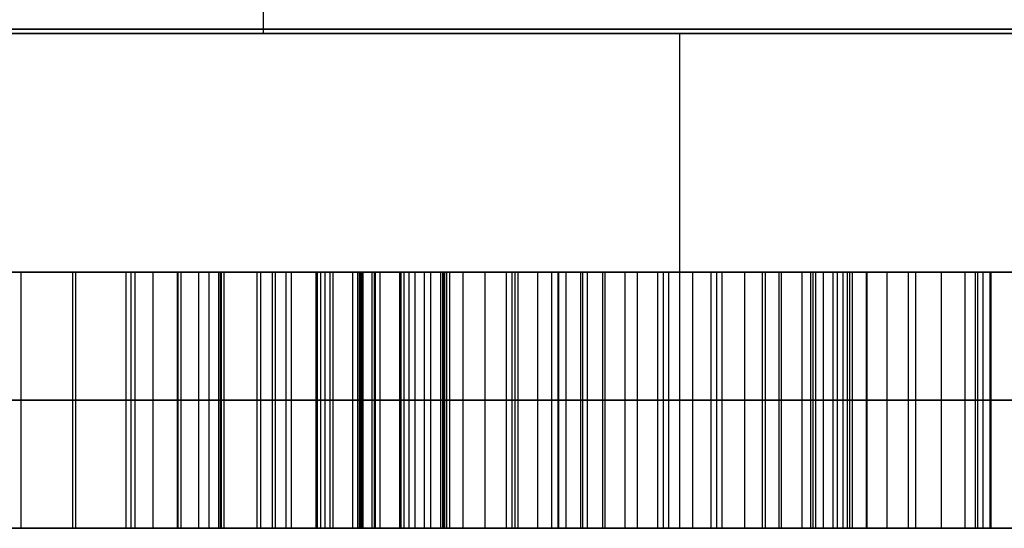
# Model space of a CAD drawing. Header units: centimetres. Extents: x -10 to 8.9, y -29.1 to -8.
# Tile 237 of 256: x 6.4238 to 6.616, y -12.435 to -12.3358. Entities that reach past the tile are written whole.
import ezdxf

# ---------------------------------------------------------------- set-up
doc = ezdxf.new("R2010")
doc.units = ezdxf.units.CM
doc.layers.add('Default', color=7, linetype='Continuous', true_color=0x000000)

msp = doc.modelspace()

# ---------------------------------------------------------------- linework, layer by layer
at = {"layer": 'Default'}
for p, q in [((6.47136, -12.33849, 3.30337), (6.47136, -12.28326, 3.3053)), ((6.47136, -12.33849, 3.59663), (6.47136, -12.28326, 3.5947)), ((6.41652, -12.385, 2.37719), (6.46053, -12.385, 2.37719)), ((6.43413, -12.435, 2.67188), (6.43413, -12.385, 2.67188)), ((6.43474, -12.435, 2.70181), (6.43474, -12.385, 2.70181)), ((6.44985, -12.435, 2.68252), (6.44985, -12.385, 2.68252)), ((6.45457, -12.435, 2.70906), (6.45457, -12.385, 2.70906)), ((6.45472, -12.435, 2.38421), (6.45472, -12.385, 2.38421)), ((6.45876, -12.385, 4.41564), (6.45984, -12.385, 4.41564)), ((6.46078, -12.435, 4.43868), (6.46078, -12.385, 4.43868)), ((6.46264, -12.435, 2.68546), (6.46264, -12.385, 2.68546)), ((6.47311, -12.435, 2.7106), (6.47311, -12.385, 2.7106)), ((6.47371, -12.435, 4.42951), (6.47371, -12.385, 4.42951)), ((6.47582, -12.435, 2.68468), (6.47582, -12.385, 2.68468)), ((6.48037, -12.385, 2.59013), (6.50948, -12.385, 2.59013)), ((6.48193, -12.435, 4.50403), (6.48193, -12.385, 4.50403)), ((6.48344, -12.435, 2.59383), (6.48344, -12.385, 2.59383)), ((6.48498, -12.435, 2.57902), (6.48498, -12.385, 2.57902)), ((6.48869, -12.385, 2.7071), (6.48869, -12.385, 2.6774)), ((6.48869, -12.385, 2.60017), (6.48869, -12.385, 2.57595)), ((6.48869, -12.385, 2.48345), (6.48869, -12.385, 2.476)), ((6.48977, -12.435, 2.67651), (6.48977, -12.385, 2.67651)), ((6.49038, -12.435, 2.70644), (6.49038, -12.385, 2.70644)), ((6.49087, -12.435, 4.46877), (6.49087, -12.385, 4.46877)), ((6.4926, -12.435, 2.48817), (6.4926, -12.385, 2.48817)), ((6.49415, -12.435, 2.47336), (6.49415, -12.385, 2.47336)), ((6.498, -12.435, 2.61558), (6.498, -12.385, 2.61558)), ((6.49885, -12.435, 2.81693), (6.49885, -12.385, 2.81693)), ((6.49982, -12.435, 2.58026), (6.49982, -12.385, 2.58026)), ((6.50283, -12.435, 2.65893), (6.50283, -12.385, 2.65893)), ((6.50638, -12.435, 2.69656), (6.50638, -12.385, 2.69656)), ((6.50681, -12.435, 2.63872), (6.50681, -12.385, 2.63872)), ((6.51038, -12.435, 2.49711), (6.51038, -12.385, 2.49711)), ((6.51884, -12.435, 2.46981), (6.51884, -12.385, 2.46981)), ((6.52053, -12.435, 2.59692), (6.52053, -12.385, 2.59692)), ((6.52111, -12.435, 2.68098), (6.52111, -12.385, 2.68098)), ((6.52892, -12.435, 2.49866), (6.52892, -12.385, 2.49866)), ((6.52907, -12.435, 2.64057), (6.52907, -12.385, 2.64057)), ((6.53046, -12.435, 2.66309), (6.53046, -12.385, 2.66309)), ((6.53765, -12.435, 2.63008), (6.53765, -12.385, 2.63008)), ((6.54201, -12.435, 2.60617), (6.54201, -12.385, 2.60617)), ((6.54442, -12.435, 2.47567), (6.54442, -12.385, 2.47567)), ((6.54836, -12.435, 2.50961), (6.54836, -12.385, 2.50961)), ((6.5599, -12.435, 2.63193), (6.5599, -12.385, 2.63193)), ((6.56095, -12.435, 2.60401), (6.56095, -12.385, 2.60401)), ((6.56536, -12.435, 2.52596), (6.56536, -12.385, 2.52596)), ((6.56884, -12.435, 2.49264), (6.56884, -12.385, 2.49264)), ((6.57656, -12.435, 2.59784), (6.57656, -12.385, 2.59784)), ((6.57826, -12.435, 2.5457), (6.57826, -12.385, 2.5457)), ((6.57872, -12.435, 2.74893), (6.57872, -12.385, 2.74893)), ((6.57922, -12.435, 2.62607), (6.57922, -12.385, 2.62607)), ((6.58098, -12.385, 2.74752), (6.6402, -12.385, 2.74752)), ((6.582, -12.385, 2.59013), (6.61104, -12.385, 2.59013)), ((6.58348, -12.435, 2.58535), (6.58348, -12.385, 2.58535)), ((6.58541, -12.435, 2.56684), (6.58541, -12.385, 2.56684)), ((6.58584, -12.435, 2.50899), (6.58584, -12.385, 2.50899)), ((6.59317, -12.435, 2.6179), (6.59317, -12.385, 2.6179)), ((6.59874, -12.435, 2.52874), (6.59874, -12.385, 2.52874)), ((6.6038, -12.435, 2.60571), (6.6038, -12.385, 2.60571)), ((6.60504, -12.385, 2.76937), (6.60504, -12.385, 2.73258)), ((6.61087, -12.435, 2.55589), (6.61087, -12.385, 2.55589)), ((6.61188, -12.435, 2.58211), (6.61188, -12.385, 2.58211)), ((6.61328, -12.435, 2.76425), (6.61328, -12.385, 2.76425)), ((6.22349, -12.41, 2.50003), (6.44623, -12.41, 2.39445)), ((6.29411, -12.41, 4.3383), (6.47089, -12.41, 4.51508)), ((6.46289, -12.41, 4.46289), (6.31621, -12.41, 4.31621)), ((6.4632, -12.41, 2.37397), (6.31881, -12.41, 2.25435)), ((6.40661, -12.41, 2.68453), (6.424, -12.41, 2.69718)), ((6.44448, -12.41, 2.68021), (6.42377, -12.41, 2.66355)), ((6.424, -12.41, 2.69718), (6.44549, -12.41, 2.70643)), ((6.45522, -12.41, 2.68484), (6.44448, -12.41, 2.68021)), ((6.44549, -12.41, 2.70643), (6.46365, -12.41, 2.71168)), ((6.44623, -12.41, 2.39445), (6.4632, -12.41, 2.37397)), ((6.47006, -12.41, 2.68607), (6.45522, -12.41, 2.68484)), ((6.45866, -12.41, 4.41447), (6.46289, -12.41, 4.46289)), ((6.48875, -12.41, 4.44456), (6.45866, -12.41, 4.41447)), ((6.46365, -12.41, 2.71168), (6.48258, -12.41, 2.70952)), ((6.48158, -12.41, 2.6833), (6.47006, -12.41, 2.68607)), ((6.47089, -12.41, 4.51508), (6.49298, -12.41, 4.49298)), ((6.47679, -12.41, 2.58581), (6.49008, -12.41, 2.60185)), ((6.49318, -12.41, 2.57223), (6.47679, -12.41, 2.58581)), ((6.49796, -12.41, 2.66972), (6.48158, -12.41, 2.6833)), ((6.48258, -12.41, 2.70952), (6.49819, -12.41, 2.70335)), ((6.4843, -12.41, 2.47814), (6.50091, -12.41, 2.49819)), ((6.504, -12.41, 2.46858), (6.4843, -12.41, 2.47814)), ((6.49298, -12.41, 4.49298), (6.48875, -12.41, 4.44456)), ((6.49008, -12.41, 2.60185), (6.50592, -12.41, 2.62931)), ((6.49061, -12.41, 2.80366), (6.5071, -12.41, 2.8302)), ((6.66683, -12.41, 2.6942), (6.49061, -12.41, 2.80366)), ((6.50647, -12.41, 2.58828), (6.49318, -12.41, 2.57223)), ((6.5077, -12.41, 2.64813), (6.49796, -12.41, 2.66972)), ((6.49819, -12.41, 2.70335), (6.51457, -12.41, 2.68978)), ((6.50091, -12.41, 2.49819), (6.51984, -12.41, 2.49603)), ((6.53368, -12.41, 2.47104), (6.504, -12.41, 2.46858)), ((6.50592, -12.41, 2.62931), (6.5077, -12.41, 2.64813)), ((6.5346, -12.41, 2.60555), (6.50647, -12.41, 2.58828)), ((6.5071, -12.41, 2.8302), (6.71946, -12.41, 2.69829)), ((6.51457, -12.41, 2.68978), (6.52764, -12.41, 2.67219)), ((6.51984, -12.41, 2.49603), (6.538, -12.41, 2.50128)), ((6.52486, -12.41, 2.62715), (6.55044, -12.41, 2.63301)), ((6.53328, -12.41, 2.65399), (6.52486, -12.41, 2.62715)), ((6.52764, -12.41, 2.67219), (6.53328, -12.41, 2.65399)), ((6.55516, -12.41, 2.4803), (6.53368, -12.41, 2.47104)), ((6.54943, -12.41, 2.60679), (6.5346, -12.41, 2.60555)), ((6.538, -12.41, 2.50128), (6.55871, -12.41, 2.51794)), ((6.57246, -12.41, 2.60124), (6.54943, -12.41, 2.60679)), ((6.55044, -12.41, 2.63301), (6.56937, -12.41, 2.63085)), ((6.58252, -12.41, 2.50498), (6.55516, -12.41, 2.4803)), ((6.55871, -12.41, 2.51794), (6.572, -12.41, 2.53398)), ((6.56937, -12.41, 2.63085), (6.58908, -12.41, 2.62129)), ((6.572, -12.41, 2.53398), (6.58452, -12.41, 2.55743)), ((6.58066, -12.41, 2.59445), (6.57246, -12.41, 2.60124)), ((6.5863, -12.41, 2.57625), (6.58066, -12.41, 2.59445)), ((6.58916, -12.41, 2.513), (6.58252, -12.41, 2.50498)), ((6.58452, -12.41, 2.55743), (6.5863, -12.41, 2.57625)), ((6.58908, -12.41, 2.62129), (6.59727, -12.41, 2.6145)), ((6.60832, -12.41, 2.54447), (6.58916, -12.41, 2.513)), ((6.59727, -12.41, 2.6145), (6.61033, -12.41, 2.59692)), ((6.61342, -12.41, 2.5673), (6.60832, -12.41, 2.54447)), ((6.61033, -12.41, 2.59692), (6.61342, -12.41, 2.5673)), ((6.89973, -12.435, 2.45673), (6.31485, -12.435, 2.45673)), ((6.44327, -12.435, 3.20343), (6.44327, -12.435, 2.70548)), ((6.44327, -12.435, 2.67924), (6.44327, -12.435, 2.39586)), ((6.44327, -12.435, 2.35746), (6.44327, -12.435, 2.00027)), ((6.46118, -12.435, 4.44327), (6.44327, -12.435, 4.44327)), ((6.44327, -12.435, 4.89973), (6.44327, -12.435, 4.48747)), ((6.44327, -12.435, 4.44327), (6.44327, -12.435, 3.69657)), ((6.89973, -12.435, 4.44327), (6.48747, -12.435, 4.44327))]:
    msp.add_line(p, q, dxfattribs=at)
at = {"layer": 'Default', "extrusion": (0, 1, 0)}
for start, end in [(98.06559, 171.93441), (188.06559, 261.93441)]:
    msp.add_arc((-5.45, 3.45, -12.33762), 1.85732, start, end, dxfattribs=at)
at = {"layer": 'Default', "extrusion": (-1, 0, 0)}
msp.add_arc((12.335, 3.20343, -6.55268), 0.1, 0, 88, dxfattribs=at)
at = {"layer": 'Default', "extrusion": (1, 0, 0)}
msp.add_arc((-12.335, 3.69657, 6.55268), 0.1, 180, 268, dxfattribs=at)
at = {"layer": 'Default', "extrusion": (0, -1, 0)}
for start, end in [(8.06559, 81.93441), (278.06559, 351.93441), (8.06559, 81.93441), (278.06559, 351.93441)]:
    msp.add_arc((5.45, 3.45, 12.435), 1.75736, start, end, dxfattribs=at)
at = {"layer": 'Default'}
for points in [[(6.64752, -12.33849, 3.30337), (6.47208, -12.33849, 3.30337), (6.29665, -12.33849, 3.30337)], [(6.29665, -12.33849, 3.59663), (6.47208, -12.33849, 3.59663), (6.64752, -12.33849, 3.59663)], [(6.44623, -12.385, 2.39445), (6.33486, -12.385, 2.44724), (6.22349, -12.385, 2.50003)], [(6.47089, -12.385, 4.51508), (6.3825, -12.385, 4.42669), (6.29411, -12.385, 4.3383)], [(6.31621, -12.385, 4.31621), (6.38955, -12.385, 4.38955), (6.46289, -12.385, 4.46289)], [(6.31881, -12.385, 2.25435), (6.39101, -12.385, 2.31416), (6.4632, -12.385, 2.37397)], [(6.424, -12.385, 2.69718), (6.41531, -12.385, 2.69085), (6.40661, -12.385, 2.68453)], [(6.42377, -12.385, 2.66355), (6.43413, -12.385, 2.67188), (6.44448, -12.385, 2.68021)], [(6.424, -12.385, 2.69718), (6.424, -12.41, 2.69718), (6.424, -12.435, 2.69718)], [(6.44549, -12.385, 2.70643), (6.43474, -12.385, 2.70181), (6.424, -12.385, 2.69718)], [(6.44448, -12.385, 2.68021), (6.44448, -12.41, 2.68021), (6.44448, -12.435, 2.68021)], [(6.45522, -12.385, 2.68484), (6.44985, -12.385, 2.68252), (6.44448, -12.385, 2.68021)], [(6.44549, -12.385, 2.70643), (6.44549, -12.41, 2.70643), (6.44549, -12.435, 2.70643)], [(6.46365, -12.385, 2.71168), (6.45457, -12.385, 2.70906), (6.44549, -12.385, 2.70643)], [(6.44623, -12.385, 2.39445), (6.44623, -12.41, 2.39445), (6.44623, -12.435, 2.39445)], [(6.4632, -12.385, 2.37397), (6.45472, -12.385, 2.38421), (6.44623, -12.385, 2.39445)], [(6.45522, -12.385, 2.68484), (6.45522, -12.41, 2.68484), (6.45522, -12.435, 2.68484)], [(6.47006, -12.385, 2.68607), (6.46264, -12.385, 2.68546), (6.45522, -12.385, 2.68484)], [(6.45866, -12.385, 4.41447), (6.45866, -12.41, 4.41447), (6.45866, -12.435, 4.41447)], [(6.46289, -12.385, 4.46289), (6.46078, -12.385, 4.43868), (6.45866, -12.385, 4.41447)], [(6.45866, -12.385, 4.41447), (6.47371, -12.385, 4.42951), (6.48875, -12.385, 4.44456)], [(6.46289, -12.385, 4.46289), (6.46289, -12.41, 4.46289), (6.46289, -12.435, 4.46289)], [(6.4632, -12.435, 2.37397), (6.4632, -12.41, 2.37397), (6.4632, -12.385, 2.37397)], [(6.46365, -12.385, 2.71168), (6.46365, -12.41, 2.71168), (6.46365, -12.435, 2.71168)], [(6.48258, -12.385, 2.70952), (6.47311, -12.385, 2.7106), (6.46365, -12.385, 2.71168)], [(6.47006, -12.385, 2.68607), (6.47006, -12.41, 2.68607), (6.47006, -12.435, 2.68607)], [(6.48158, -12.385, 2.6833), (6.47582, -12.385, 2.68468), (6.47006, -12.385, 2.68607)], [(6.47089, -12.435, 4.51508), (6.47089, -12.41, 4.51508), (6.47089, -12.385, 4.51508)], [(6.49298, -12.385, 4.49298), (6.48193, -12.385, 4.50403), (6.47089, -12.385, 4.51508)], [(6.47679, -12.385, 2.58581), (6.47679, -12.41, 2.58581), (6.47679, -12.435, 2.58581)], [(6.47679, -12.385, 2.58581), (6.48344, -12.385, 2.59383), (6.49008, -12.385, 2.60185)], [(6.49318, -12.385, 2.57223), (6.48498, -12.385, 2.57902), (6.47679, -12.385, 2.58581)], [(6.48158, -12.385, 2.6833), (6.48158, -12.41, 2.6833), (6.48158, -12.435, 2.6833)], [(6.49796, -12.385, 2.66972), (6.48977, -12.385, 2.67651), (6.48158, -12.385, 2.6833)], [(6.48258, -12.435, 2.70952), (6.48258, -12.41, 2.70952), (6.48258, -12.385, 2.70952)], [(6.48258, -12.385, 2.70952), (6.49038, -12.385, 2.70644), (6.49819, -12.385, 2.70335)], [(6.4843, -12.385, 2.47814), (6.4843, -12.41, 2.47814), (6.4843, -12.435, 2.47814)], [(6.4843, -12.385, 2.47814), (6.4926, -12.385, 2.48817), (6.50091, -12.385, 2.49819)], [(6.504, -12.385, 2.46858), (6.49415, -12.385, 2.47336), (6.4843, -12.385, 2.47814)], [(6.48875, -12.385, 4.44456), (6.48875, -12.41, 4.44456), (6.48875, -12.435, 4.44456)], [(6.48875, -12.385, 4.44456), (6.49087, -12.385, 4.46877), (6.49298, -12.385, 4.49298)], [(6.49008, -12.385, 2.60185), (6.49008, -12.41, 2.60185), (6.49008, -12.435, 2.60185)], [(6.49008, -12.385, 2.60185), (6.498, -12.385, 2.61558), (6.50592, -12.385, 2.62931)], [(6.49061, -12.385, 2.80366), (6.49061, -12.41, 2.80366), (6.49061, -12.435, 2.80366)], [(6.5071, -12.385, 2.8302), (6.49885, -12.385, 2.81693), (6.49061, -12.385, 2.80366)], [(6.49061, -12.385, 2.80366), (6.57872, -12.385, 2.74893), (6.66683, -12.385, 2.6942)], [(6.49298, -12.385, 4.49298), (6.49298, -12.41, 4.49298), (6.49298, -12.435, 4.49298)], [(6.49318, -12.385, 2.57223), (6.49318, -12.41, 2.57223), (6.49318, -12.435, 2.57223)], [(6.50647, -12.385, 2.58828), (6.49982, -12.385, 2.58026), (6.49318, -12.385, 2.57223)], [(6.49796, -12.385, 2.66972), (6.49796, -12.41, 2.66972), (6.49796, -12.435, 2.66972)], [(6.5077, -12.385, 2.64813), (6.50283, -12.385, 2.65893), (6.49796, -12.385, 2.66972)], [(6.49819, -12.385, 2.70335), (6.49819, -12.41, 2.70335), (6.49819, -12.435, 2.70335)], [(6.49819, -12.385, 2.70335), (6.50638, -12.385, 2.69656), (6.51457, -12.385, 2.68978)], [(6.50091, -12.385, 2.49819), (6.50091, -12.41, 2.49819), (6.50091, -12.435, 2.49819)], [(6.50091, -12.385, 2.49819), (6.51038, -12.385, 2.49711), (6.51984, -12.385, 2.49603)], [(6.504, -12.385, 2.46858), (6.504, -12.41, 2.46858), (6.504, -12.435, 2.46858)], [(6.53368, -12.385, 2.47104), (6.51884, -12.385, 2.46981), (6.504, -12.385, 2.46858)], [(6.50592, -12.385, 2.62931), (6.50592, -12.41, 2.62931), (6.50592, -12.435, 2.62931)], [(6.50592, -12.385, 2.62931), (6.50681, -12.385, 2.63872), (6.5077, -12.385, 2.64813)], [(6.50647, -12.385, 2.58828), (6.50647, -12.41, 2.58828), (6.50647, -12.435, 2.58828)], [(6.5346, -12.385, 2.60555), (6.52053, -12.385, 2.59692), (6.50647, -12.385, 2.58828)], [(6.5071, -12.385, 2.8302), (6.5071, -12.41, 2.8302), (6.5071, -12.435, 2.8302)], [(6.71946, -12.385, 2.69829), (6.61328, -12.385, 2.76425), (6.5071, -12.385, 2.8302)], [(6.5077, -12.385, 2.64813), (6.5077, -12.41, 2.64813), (6.5077, -12.435, 2.64813)], [(6.51457, -12.385, 2.68978), (6.51457, -12.41, 2.68978), (6.51457, -12.435, 2.68978)], [(6.51457, -12.385, 2.68978), (6.52111, -12.385, 2.68098), (6.52764, -12.385, 2.67219)], [(6.51984, -12.385, 2.49603), (6.51984, -12.41, 2.49603), (6.51984, -12.435, 2.49603)], [(6.51984, -12.385, 2.49603), (6.52892, -12.385, 2.49866), (6.538, -12.385, 2.50128)], [(6.52486, -12.385, 2.62715), (6.52486, -12.41, 2.62715), (6.52486, -12.435, 2.62715)], [(6.52486, -12.385, 2.62715), (6.53765, -12.385, 2.63008), (6.55044, -12.385, 2.63301)], [(6.53328, -12.385, 2.65399), (6.52907, -12.385, 2.64057), (6.52486, -12.385, 2.62715)], [(6.52764, -12.385, 2.67219), (6.52764, -12.41, 2.67219), (6.52764, -12.435, 2.67219)], [(6.52764, -12.385, 2.67219), (6.53046, -12.385, 2.66309), (6.53328, -12.385, 2.65399)], [(6.53328, -12.385, 2.65399), (6.53328, -12.41, 2.65399), (6.53328, -12.435, 2.65399)], [(6.53368, -12.385, 2.47104), (6.53368, -12.41, 2.47104), (6.53368, -12.435, 2.47104)], [(6.55516, -12.385, 2.4803), (6.54442, -12.385, 2.47567), (6.53368, -12.385, 2.47104)], [(6.5346, -12.385, 2.60555), (6.5346, -12.41, 2.60555), (6.5346, -12.435, 2.60555)], [(6.54943, -12.385, 2.60679), (6.54201, -12.385, 2.60617), (6.5346, -12.385, 2.60555)], [(6.538, -12.385, 2.50128), (6.538, -12.41, 2.50128), (6.538, -12.435, 2.50128)], [(6.538, -12.385, 2.50128), (6.54836, -12.385, 2.50961), (6.55871, -12.385, 2.51794)], [(6.54943, -12.385, 2.60679), (6.54943, -12.41, 2.60679), (6.54943, -12.435, 2.60679)], [(6.57246, -12.385, 2.60124), (6.56095, -12.385, 2.60401), (6.54943, -12.385, 2.60679)], [(6.55044, -12.385, 2.63301), (6.55044, -12.41, 2.63301), (6.55044, -12.435, 2.63301)], [(6.55044, -12.385, 2.63301), (6.5599, -12.385, 2.63193), (6.56937, -12.385, 2.63085)], [(6.55516, -12.385, 2.4803), (6.55516, -12.41, 2.4803), (6.55516, -12.435, 2.4803)], [(6.58252, -12.385, 2.50498), (6.56884, -12.385, 2.49264), (6.55516, -12.385, 2.4803)], [(6.55871, -12.385, 2.51794), (6.55871, -12.41, 2.51794), (6.55871, -12.435, 2.51794)], [(6.55871, -12.385, 2.51794), (6.56536, -12.385, 2.52596), (6.572, -12.385, 2.53398)], [(6.56937, -12.385, 2.63085), (6.56937, -12.41, 2.63085), (6.56937, -12.435, 2.63085)], [(6.56937, -12.385, 2.63085), (6.57922, -12.385, 2.62607), (6.58908, -12.385, 2.62129)], [(6.572, -12.385, 2.53398), (6.572, -12.41, 2.53398), (6.572, -12.435, 2.53398)], [(6.572, -12.385, 2.53398), (6.57826, -12.385, 2.5457), (6.58452, -12.385, 2.55743)], [(6.57246, -12.385, 2.60124), (6.57246, -12.41, 2.60124), (6.57246, -12.435, 2.60124)], [(6.58066, -12.385, 2.59445), (6.57656, -12.385, 2.59784), (6.57246, -12.385, 2.60124)], [(6.58066, -12.385, 2.59445), (6.58066, -12.41, 2.59445), (6.58066, -12.435, 2.59445)], [(6.5863, -12.385, 2.57625), (6.58348, -12.385, 2.58535), (6.58066, -12.385, 2.59445)], [(6.58252, -12.385, 2.50498), (6.58252, -12.41, 2.50498), (6.58252, -12.435, 2.50498)], [(6.58916, -12.385, 2.513), (6.58584, -12.385, 2.50899), (6.58252, -12.385, 2.50498)], [(6.58452, -12.385, 2.55743), (6.58452, -12.41, 2.55743), (6.58452, -12.435, 2.55743)], [(6.58452, -12.385, 2.55743), (6.58541, -12.385, 2.56684), (6.5863, -12.385, 2.57625)], [(6.5863, -12.385, 2.57625), (6.5863, -12.41, 2.57625), (6.5863, -12.435, 2.57625)], [(6.58908, -12.385, 2.62129), (6.58908, -12.41, 2.62129), (6.58908, -12.435, 2.62129)], [(6.58908, -12.385, 2.62129), (6.59317, -12.385, 2.6179), (6.59727, -12.385, 2.6145)], [(6.58916, -12.385, 2.513), (6.58916, -12.41, 2.513), (6.58916, -12.435, 2.513)], [(6.60832, -12.385, 2.54447), (6.59874, -12.385, 2.52874), (6.58916, -12.385, 2.513)], [(6.59727, -12.385, 2.6145), (6.59727, -12.41, 2.6145), (6.59727, -12.435, 2.6145)], [(6.59727, -12.385, 2.6145), (6.6038, -12.385, 2.60571), (6.61033, -12.385, 2.59692)], [(6.60832, -12.385, 2.54447), (6.60832, -12.41, 2.54447), (6.60832, -12.435, 2.54447)], [(6.61342, -12.385, 2.5673), (6.61087, -12.385, 2.55589), (6.60832, -12.385, 2.54447)], [(6.61033, -12.385, 2.59692), (6.61033, -12.41, 2.59692), (6.61033, -12.435, 2.59692)], [(6.61033, -12.385, 2.59692), (6.61188, -12.385, 2.58211), (6.61342, -12.385, 2.5673)], [(6.61342, -12.385, 2.5673), (6.61342, -12.41, 2.5673), (6.61342, -12.435, 2.5673)], [(6.22349, -12.435, 2.50003), (6.33486, -12.435, 2.44724), (6.44623, -12.435, 2.39445)], [(6.29411, -12.435, 4.3383), (6.3825, -12.435, 4.42669), (6.47089, -12.435, 4.51508)], [(6.80872, -12.435, 3.20343), (6.55268, -12.435, 3.20343), (6.29665, -12.435, 3.20343)], [(6.29665, -12.435, 3.69657), (6.55268, -12.435, 3.69657), (6.80872, -12.435, 3.69657)], [(6.46289, -12.435, 4.46289), (6.38955, -12.435, 4.38955), (6.31621, -12.435, 4.31621)], [(6.4632, -12.435, 2.37397), (6.39101, -12.435, 2.31416), (6.31881, -12.435, 2.25435)], [(6.40661, -12.435, 2.68453), (6.41531, -12.435, 2.69085), (6.424, -12.435, 2.69718)], [(6.44448, -12.435, 2.68021), (6.43413, -12.435, 2.67188), (6.42377, -12.435, 2.66355)], [(6.424, -12.435, 2.69718), (6.43474, -12.435, 2.70181), (6.44549, -12.435, 2.70643)], [(6.45522, -12.435, 2.68484), (6.44985, -12.435, 2.68252), (6.44448, -12.435, 2.68021)], [(6.44549, -12.435, 2.70643), (6.45457, -12.435, 2.70906), (6.46365, -12.435, 2.71168)], [(6.44623, -12.435, 2.39445), (6.45472, -12.435, 2.38421), (6.4632, -12.435, 2.37397)], [(6.47006, -12.435, 2.68607), (6.46264, -12.435, 2.68546), (6.45522, -12.435, 2.68484)], [(6.45866, -12.435, 4.41447), (6.46078, -12.435, 4.43868), (6.46289, -12.435, 4.46289)], [(6.48875, -12.435, 4.44456), (6.47371, -12.435, 4.42951), (6.45866, -12.435, 4.41447)], [(6.46365, -12.435, 2.71168), (6.47311, -12.435, 2.7106), (6.48258, -12.435, 2.70952)], [(6.48158, -12.435, 2.6833), (6.47582, -12.435, 2.68468), (6.47006, -12.435, 2.68607)], [(6.47089, -12.435, 4.51508), (6.48193, -12.435, 4.50403), (6.49298, -12.435, 4.49298)], [(6.47679, -12.435, 2.58581), (6.48344, -12.435, 2.59383), (6.49008, -12.435, 2.60185)], [(6.49318, -12.435, 2.57223), (6.48498, -12.435, 2.57902), (6.47679, -12.435, 2.58581)], [(6.49796, -12.435, 2.66972), (6.48977, -12.435, 2.67651), (6.48158, -12.435, 2.6833)], [(6.48258, -12.435, 2.70952), (6.49038, -12.435, 2.70644), (6.49819, -12.435, 2.70335)], [(6.4843, -12.435, 2.47814), (6.4926, -12.435, 2.48817), (6.50091, -12.435, 2.49819)], [(6.504, -12.435, 2.46858), (6.49415, -12.435, 2.47336), (6.4843, -12.435, 2.47814)], [(6.49298, -12.435, 4.49298), (6.49087, -12.435, 4.46877), (6.48875, -12.435, 4.44456)], [(6.49008, -12.435, 2.60185), (6.498, -12.435, 2.61558), (6.50592, -12.435, 2.62931)], [(6.49061, -12.435, 2.80366), (6.49885, -12.435, 2.81693), (6.5071, -12.435, 2.8302)], [(6.66683, -12.435, 2.6942), (6.57872, -12.435, 2.74893), (6.49061, -12.435, 2.80366)], [(6.50647, -12.435, 2.58828), (6.49982, -12.435, 2.58026), (6.49318, -12.435, 2.57223)], [(6.5077, -12.435, 2.64813), (6.50283, -12.435, 2.65893), (6.49796, -12.435, 2.66972)], [(6.49819, -12.435, 2.70335), (6.50638, -12.435, 2.69656), (6.51457, -12.435, 2.68978)], [(6.50091, -12.435, 2.49819), (6.51038, -12.435, 2.49711), (6.51984, -12.435, 2.49603)], [(6.53368, -12.435, 2.47104), (6.51884, -12.435, 2.46981), (6.504, -12.435, 2.46858)], [(6.50592, -12.435, 2.62931), (6.50681, -12.435, 2.63872), (6.5077, -12.435, 2.64813)], [(6.5346, -12.435, 2.60555), (6.52053, -12.435, 2.59692), (6.50647, -12.435, 2.58828)], [(6.5071, -12.435, 2.8302), (6.61328, -12.435, 2.76425), (6.71946, -12.435, 2.69829)], [(6.51457, -12.435, 2.68978), (6.52111, -12.435, 2.68098), (6.52764, -12.435, 2.67219)], [(6.51984, -12.435, 2.49603), (6.52892, -12.435, 2.49866), (6.538, -12.435, 2.50128)], [(6.52486, -12.435, 2.62715), (6.53765, -12.435, 2.63008), (6.55044, -12.435, 2.63301)], [(6.53328, -12.435, 2.65399), (6.52907, -12.435, 2.64057), (6.52486, -12.435, 2.62715)], [(6.52764, -12.435, 2.67219), (6.53046, -12.435, 2.66309), (6.53328, -12.435, 2.65399)], [(6.55516, -12.435, 2.4803), (6.54442, -12.435, 2.47567), (6.53368, -12.435, 2.47104)], [(6.54943, -12.435, 2.60679), (6.54201, -12.435, 2.60617), (6.5346, -12.435, 2.60555)], [(6.538, -12.435, 2.50128), (6.54836, -12.435, 2.50961), (6.55871, -12.435, 2.51794)], [(6.57246, -12.435, 2.60124), (6.56095, -12.435, 2.60401), (6.54943, -12.435, 2.60679)], [(6.55044, -12.435, 2.63301), (6.5599, -12.435, 2.63193), (6.56937, -12.435, 2.63085)], [(6.58252, -12.435, 2.50498), (6.56884, -12.435, 2.49264), (6.55516, -12.435, 2.4803)], [(6.55871, -12.435, 2.51794), (6.56536, -12.435, 2.52596), (6.572, -12.435, 2.53398)], [(6.56937, -12.435, 2.63085), (6.57922, -12.435, 2.62607), (6.58908, -12.435, 2.62129)], [(6.572, -12.435, 2.53398), (6.57826, -12.435, 2.5457), (6.58452, -12.435, 2.55743)], [(6.58066, -12.435, 2.59445), (6.57656, -12.435, 2.59784), (6.57246, -12.435, 2.60124)], [(6.5863, -12.435, 2.57625), (6.58348, -12.435, 2.58535), (6.58066, -12.435, 2.59445)], [(6.58916, -12.435, 2.513), (6.58584, -12.435, 2.50899), (6.58252, -12.435, 2.50498)], [(6.58452, -12.435, 2.55743), (6.58541, -12.435, 2.56684), (6.5863, -12.435, 2.57625)], [(6.58908, -12.435, 2.62129), (6.59317, -12.435, 2.6179), (6.59727, -12.435, 2.6145)], [(6.60832, -12.435, 2.54447), (6.59874, -12.435, 2.52874), (6.58916, -12.435, 2.513)], [(6.59727, -12.435, 2.6145), (6.6038, -12.435, 2.60571), (6.61033, -12.435, 2.59692)], [(6.61342, -12.435, 2.5673), (6.61087, -12.435, 2.55589), (6.60832, -12.435, 2.54447)], [(6.61033, -12.435, 2.59692), (6.61188, -12.435, 2.58211), (6.61342, -12.435, 2.5673)]]:
    msp.add_open_spline(points, degree=2, dxfattribs=at)

doc.saveas('drawing.dxf')
